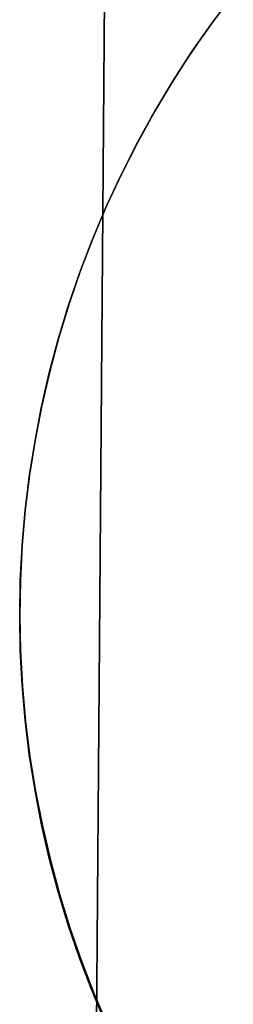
# Model space of a CAD drawing. Header units: millimetres. Extents: x -273 to 273, y -240 to 302.
# Tile 53 of 256: x -177.62 to -174.87, y -157.98 to -145.29. Entities that reach past the tile are written whole.
import ezdxf

# ---------------------------------------------------------------- set-up
doc = ezdxf.new("R2010")
doc.units = ezdxf.units.MM
doc.header["$MEASUREMENT"] = 0
doc.layers.add('IGES level 1', color=7, linetype='Continuous', true_color=0x3e413d)
doc.layers.add('IGES level 2', color=7, linetype='Continuous', true_color=0x008000)

msp = doc.modelspace()

# ---------------------------------------------------------------- linework, layer by layer
at = {"layer": 'IGES level 1'}
for p, q in [((-174.869, -144.968, 418.773), (-175.142, -145.331, 418.799)), ((-175.142, -145.331, 415.393), (-174.869, -144.968, 415.367)), ((-174.869, -144.968, 415.367), (-175.142, -145.331, 415.393)), ((-175.142, -145.331, 418.799), (-174.869, -144.968, 418.773)), ((-175.192, -145.405, 416.526), (-174.925, -145.045, 416.526)), ((-175.447, -145.775, 416.526), (-175.192, -145.405, 416.526)), ((-175.142, -145.331, 418.799), (-175.402, -145.702, 418.825)), ((-175.402, -145.702, 415.419), (-175.142, -145.331, 415.393)), ((-175.142, -145.331, 415.393), (-175.402, -145.702, 415.419)), ((-175.402, -145.702, 418.825), (-175.142, -145.331, 418.799)), ((-175.689, -146.153, 416.526), (-175.447, -145.775, 416.526)), ((-175.649, -146.083, 415.444), (-175.402, -145.702, 415.419)), ((-175.402, -145.702, 415.419), (-175.649, -146.083, 415.444)), ((-175.402, -145.702, 418.825), (-175.648, -146.083, 418.849)), ((-175.648, -146.083, 418.849), (-175.402, -145.702, 418.825)), ((-175.918, -146.539, 416.526), (-175.689, -146.153, 416.526)), ((-175.648, -146.083, 418.849), (-175.882, -146.472, 418.874)), ((-175.882, -146.472, 415.468), (-175.649, -146.083, 415.444)), ((-175.649, -146.083, 415.444), (-175.882, -146.472, 415.468)), ((-175.882, -146.472, 418.874), (-175.648, -146.083, 418.849)), ((-176.133, -146.932, 416.526), (-175.918, -146.539, 416.526)), ((-176.102, -146.869, 415.491), (-175.882, -146.472, 415.468)), ((-175.882, -146.472, 415.468), (-176.102, -146.869, 415.491)), ((-175.882, -146.472, 418.874), (-176.101, -146.869, 418.897)), ((-176.101, -146.869, 418.897), (-175.882, -146.472, 418.874)), ((-176.335, -147.333, 416.526), (-176.133, -146.932, 416.526)), ((-176.101, -146.869, 418.897), (-176.307, -147.273, 418.92)), ((-176.307, -147.273, 415.514), (-176.102, -146.869, 415.491)), ((-176.102, -146.869, 415.491), (-176.307, -147.273, 415.514)), ((-176.307, -147.273, 418.92), (-176.101, -146.869, 418.897)), ((-176.307, -147.273, 418.92), (-176.499, -147.684, 418.942)), ((-176.499, -147.684, 415.536), (-176.307, -147.273, 415.514)), ((-176.307, -147.273, 415.514), (-176.499, -147.684, 415.536)), ((-176.499, -147.684, 418.942), (-176.307, -147.273, 418.92)), ((-176.523, -147.741, 416.526), (-176.335, -147.333, 416.526)), ((-176.499, -147.684, 418.942), (-176.676, -148.102, 418.963)), ((-176.676, -148.102, 415.557), (-176.499, -147.684, 415.536)), ((-176.499, -147.684, 415.536), (-176.676, -148.102, 415.557)), ((-176.676, -148.102, 418.963), (-176.499, -147.684, 418.942)), ((-176.696, -148.155, 416.526), (-176.523, -147.741, 416.526)), ((-176.855, -148.574, 416.526), (-176.696, -148.155, 416.526)), ((-176.676, -148.102, 418.963), (-176.838, -148.526, 418.983)), ((-176.838, -148.526, 415.577), (-176.676, -148.102, 415.557)), ((-176.676, -148.102, 415.557), (-176.838, -148.526, 415.577)), ((-176.838, -148.526, 418.983), (-176.676, -148.102, 418.963)), ((-177, -148.999, 416.526), (-176.855, -148.574, 416.526)), ((-176.838, -148.526, 418.983), (-176.986, -148.955, 419.003)), ((-176.986, -148.955, 415.596), (-176.838, -148.526, 415.577)), ((-176.838, -148.526, 415.577), (-176.986, -148.955, 415.596)), ((-176.986, -148.955, 419.003), (-176.838, -148.526, 418.983)), ((-176.986, -148.955, 419.003), (-177.118, -149.389, 419.021)), ((-177.118, -149.389, 415.615), (-176.986, -148.955, 415.596)), ((-176.986, -148.955, 415.596), (-177.118, -149.389, 415.615)), ((-177.118, -149.389, 419.021), (-176.986, -148.955, 419.003)), ((-177.13, -149.429, 416.526), (-177, -148.999, 416.526)), ((-177.245, -149.863, 416.526), (-177.13, -149.429, 416.526)), ((-177.118, -149.389, 419.021), (-177.236, -149.827, 419.039)), ((-177.236, -149.827, 415.633), (-177.118, -149.389, 415.615)), ((-177.118, -149.389, 415.615), (-177.236, -149.827, 415.633)), ((-177.236, -149.827, 419.039), (-177.118, -149.389, 419.021)), ((-177.236, -149.827, 419.039), (-177.338, -150.269, 419.055)), ((-177.338, -150.269, 415.649), (-177.236, -149.827, 415.633)), ((-177.236, -149.827, 415.633), (-177.338, -150.269, 415.649)), ((-177.338, -150.269, 419.055), (-177.236, -149.827, 419.039)), ((-177.344, -150.3, 416.526), (-177.245, -149.863, 416.526)), ((-177.429, -150.741, 416.526), (-177.344, -150.3, 416.526)), ((-177.338, -150.269, 419.055), (-177.424, -150.715, 419.071)), ((-177.424, -150.715, 415.665), (-177.338, -150.269, 415.649)), ((-177.338, -150.269, 415.649), (-177.424, -150.715, 415.665)), ((-177.424, -150.715, 419.071), (-177.338, -150.269, 419.055)), ((-177.499, -151.184, 416.526), (-177.429, -150.741, 416.526)), ((-177.424, -150.715, 419.071), (-177.495, -151.163, 419.086)), ((-177.495, -151.163, 415.68), (-177.424, -150.715, 415.665)), ((-177.424, -150.715, 415.665), (-177.495, -151.163, 415.68)), ((-177.495, -151.163, 419.086), (-177.424, -150.715, 419.071)), ((-177.553, -151.63, 416.526), (-177.499, -151.184, 416.526)), ((-177.495, -151.163, 419.086), (-177.551, -151.614, 419.1)), ((-177.551, -151.614, 415.693), (-177.495, -151.163, 415.68)), ((-177.495, -151.163, 415.68), (-177.551, -151.614, 415.693)), ((-177.551, -151.614, 419.1), (-177.495, -151.163, 419.086)), ((-177.591, -152.077, 416.526), (-177.553, -151.63, 416.526)), ((-177.551, -151.614, 419.1), (-177.59, -152.066, 419.112)), ((-177.59, -152.066, 415.706), (-177.551, -151.614, 415.693)), ((-177.551, -151.614, 415.693), (-177.59, -152.066, 415.706)), ((-177.59, -152.066, 419.112), (-177.551, -151.614, 419.1)), ((-177.615, -152.525, 416.526), (-177.591, -152.077, 416.526)), ((-177.59, -152.066, 419.112), (-177.614, -152.52, 419.124)), ((-177.614, -152.52, 415.718), (-177.59, -152.066, 415.706)), ((-177.59, -152.066, 415.706), (-177.614, -152.52, 415.718)), ((-177.614, -152.52, 419.124), (-177.59, -152.066, 419.112)), ((-177.614, -152.52, 419.124), (-177.622, -152.974, 419.135)), ((-177.622, -152.974, 415.728), (-177.614, -152.52, 415.718)), ((-177.614, -152.52, 415.718), (-177.622, -152.974, 415.728)), ((-177.622, -152.974, 419.135), (-177.614, -152.52, 419.124)), ((-177.622, -152.974, 416.526), (-177.615, -152.525, 416.526)), ((-177.622, -152.974, 419.135), (-177.613, -153.428, 419.142)), ((-177.613, -153.428, 415.736), (-177.622, -152.974, 415.728)), ((-177.622, -152.974, 415.728), (-177.613, -153.428, 415.736)), ((-177.622, -152.974, 419.135), (-177.622, -152.974, 415.728)), ((-177.613, -153.428, 419.142), (-177.622, -152.974, 419.135)), ((-177.615, -153.422, 416.61), (-177.622, -152.974, 416.61)), ((-177.622, -152.974, 415.728), (-177.622, -152.974, 419.135)), ((-177.591, -153.871, 416.61), (-177.615, -153.422, 416.61)), ((-177.613, -153.428, 419.142), (-177.588, -153.881, 419.148)), ((-177.588, -153.881, 415.742), (-177.613, -153.428, 415.736)), ((-177.613, -153.428, 415.736), (-177.588, -153.881, 415.742)), ((-177.588, -153.881, 419.148), (-177.613, -153.428, 419.142)), ((-177.553, -154.318, 416.61), (-177.591, -153.871, 416.61)), ((-177.588, -153.881, 419.148), (-177.547, -154.333, 419.153)), ((-177.547, -154.333, 415.747), (-177.588, -153.881, 415.742)), ((-177.588, -153.881, 415.742), (-177.547, -154.333, 415.747)), ((-177.547, -154.333, 419.153), (-177.588, -153.881, 419.148)), ((-177.499, -154.763, 416.61), (-177.553, -154.318, 416.61)), ((-177.547, -154.333, 419.153), (-177.49, -154.784, 419.157)), ((-177.49, -154.784, 415.751), (-177.547, -154.333, 415.747)), ((-177.547, -154.333, 415.747), (-177.49, -154.784, 415.751)), ((-177.49, -154.784, 419.157), (-177.547, -154.333, 419.153)), ((-177.429, -155.207, 416.61), (-177.499, -154.763, 416.61)), ((-177.49, -154.784, 419.157), (-177.418, -155.232, 419.16)), ((-177.418, -155.232, 415.753), (-177.49, -154.784, 415.751)), ((-177.49, -154.784, 415.751), (-177.418, -155.232, 415.753)), ((-177.418, -155.232, 419.16), (-177.49, -154.784, 419.157)), ((-177.344, -155.647, 416.61), (-177.429, -155.207, 416.61)), ((-177.418, -155.232, 419.16), (-177.33, -155.678, 419.161)), ((-177.33, -155.678, 415.755), (-177.418, -155.232, 415.753)), ((-177.418, -155.232, 415.753), (-177.33, -155.678, 415.755)), ((-177.33, -155.678, 419.161), (-177.418, -155.232, 419.16)), ((-177.245, -156.085, 416.61), (-177.344, -155.647, 416.61)), ((-177.33, -155.678, 419.161), (-177.227, -156.12, 419.162)), ((-177.227, -156.12, 415.756), (-177.33, -155.678, 415.755)), ((-177.33, -155.678, 415.755), (-177.227, -156.12, 415.756)), ((-177.227, -156.12, 419.162), (-177.33, -155.678, 419.161)), ((-177.13, -156.519, 416.61), (-177.245, -156.085, 416.61)), ((-177.227, -156.12, 419.162), (-177.109, -156.559, 419.162)), ((-177.109, -156.559, 415.755), (-177.227, -156.12, 415.756)), ((-177.227, -156.12, 415.756), (-177.109, -156.559, 415.756)), ((-177.109, -156.559, 419.162), (-177.227, -156.12, 419.162)), ((-177, -156.948, 416.61), (-177.13, -156.519, 416.61)), ((-177.109, -156.559, 419.162), (-176.975, -156.993, 419.16)), ((-176.975, -156.993, 415.754), (-177.109, -156.559, 415.755)), ((-177.109, -156.559, 415.756), (-176.975, -156.993, 415.754)), ((-176.975, -156.993, 419.16), (-177.109, -156.559, 419.162)), ((-176.855, -157.373, 416.61), (-177, -156.948, 416.61)), ((-176.975, -156.993, 419.16), (-176.826, -157.422, 419.158)), ((-176.826, -157.422, 415.751), (-176.975, -156.993, 415.754)), ((-176.975, -156.993, 415.754), (-176.826, -157.422, 415.751)), ((-176.826, -157.422, 419.158), (-176.975, -156.993, 419.16)), ((-176.696, -157.793, 416.61), (-176.855, -157.373, 416.61)), ((-176.826, -157.422, 419.158), (-176.663, -157.846, 419.154)), ((-176.663, -157.846, 415.748), (-176.826, -157.422, 415.751)), ((-176.826, -157.422, 415.751), (-176.663, -157.846, 415.748)), ((-176.663, -157.846, 419.154), (-176.826, -157.422, 419.158)), ((-176.523, -158.207, 416.61), (-176.696, -157.793, 416.61)), ((-176.663, -157.846, 419.154), (-176.484, -158.263, 419.149)), ((-176.485, -158.263, 415.743), (-176.663, -157.846, 415.748)), ((-176.663, -157.846, 415.748), (-176.485, -158.263, 415.743)), ((-176.484, -158.263, 419.149), (-176.663, -157.846, 419.154))]:
    msp.add_line(p, q, dxfattribs=at)
at = {"layer": 'IGES level 2', "color": 31, "true_color": 0xfabe47}
for p, q in [((-176.716, -169.446, 483.203), (-175.708, -36.344, 481.378)), ((-175.708, -36.344, 481.378), (-176.716, -169.446, 483.203))]:
    msp.add_line(p, q, dxfattribs=at)

doc.saveas('drawing.dxf')
